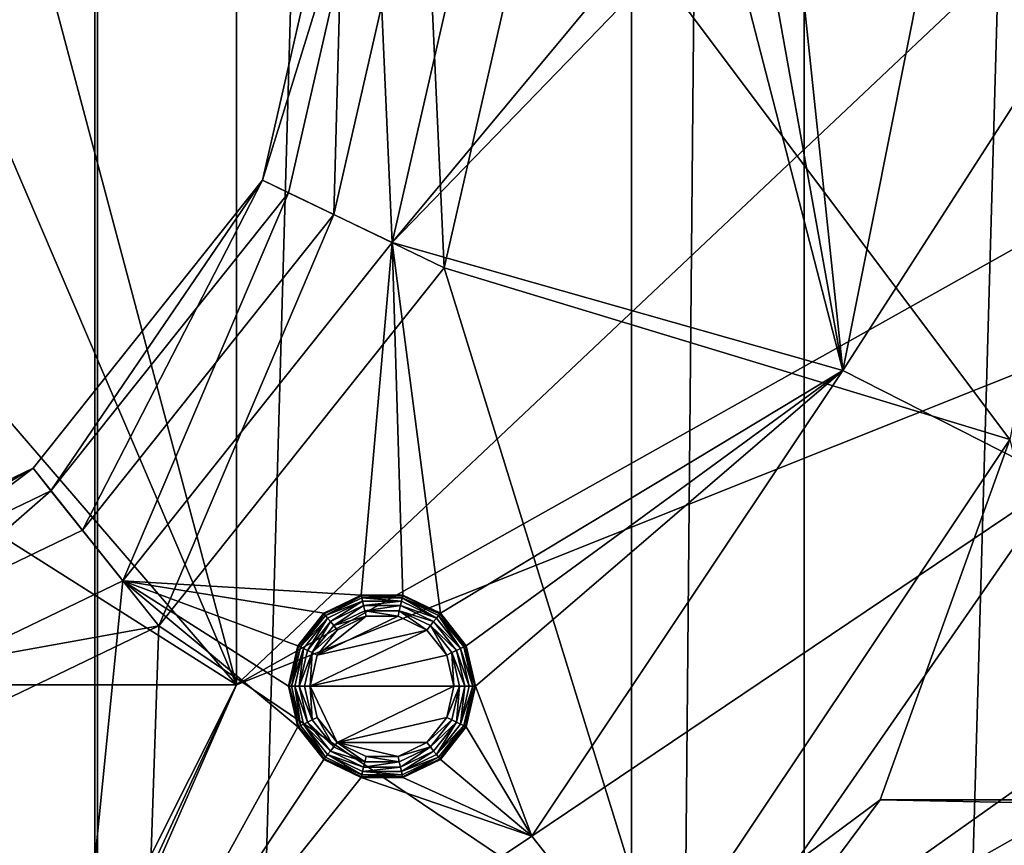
# Model space of a CAD drawing. Extents: x -3 to 104, y -79 to 161.
# Tile 87 of 203: x 18 to 25, y 41 to 47. Entities that reach past the tile are written whole.
import ezdxf

# ---------------------------------------------------------------- set-up
doc = ezdxf.new("R2010")
doc.units = 0
doc.header["$MEASUREMENT"] = 0

msp = doc.modelspace()

# ---------------------------------------------------------------- linework, layer by layer
for points in [[(17.620001, 0, -71.599998), (17.620001, 130, -71.599998), (18.82, 130, -71.599998)], [(18.82, 0, -71.599998), (17.620001, 0, -71.599998), (18.82, 130, -71.599998)], [(22.530001, 130, -10.3), (18.82, 0, -10.3), (18.82, 130, -10.3)], [(22.530001, 0, -10.3), (18.82, 0, -10.3), (22.530001, 130, -10.3)], [(18.82, 130, -10.3), (18.82, 0, -71.599998), (18.82, 130, -71.599998)], [(18.82, 0, -10.3), (18.82, 0, -71.599998), (18.82, 130, -10.3)], [(22.530001, 0, -71.599998), (22.530001, 130, -71.599998), (23.73, 130, -71.599998)], [(23.73, 0, -71.599998), (22.530001, 0, -71.599998), (23.73, 130, -71.599998)], [(22.530001, 130, -71.599998), (22.530001, 0, -10.3), (22.530001, 130, -10.3)], [(22.530001, 0, -71.599998), (22.530001, 0, -10.3), (22.530001, 130, -71.599998)], [(27.440001, 130, -10.3), (23.73, 0, -10.3), (23.73, 130, -10.3)], [(27.440001, 0, -10.3), (23.73, 0, -10.3), (27.440001, 130, -10.3)], [(23.73, 130, -10.3), (23.73, 0, -71.599998), (23.73, 130, -71.599998)], [(23.73, 0, -10.3), (23.73, 0, -71.599998), (23.73, 130, -10.3)], [(36.471001, 29.076, 0.1), (15.471, 126.727997, 0.1), (36.471001, 116.879997, 0.1)], [(15.471, 19.228001, 0.1), (15.471, 126.727997, 0.1), (36.471001, 29.076, 0.1)], [(2.9217, 124.593002), (36.411301, 23.4326), (36.411301, 112.523003)], [(2.9217, 5.4074), (36.411301, 23.4326), (2.9217, 124.593002)], [(5.1713, 6.7213, -72.699997), (95.428703, 123.278999, -72.699997), (5.1713, 123.278999, -72.699997)], [(5.1713, 6.7213, -72.699997), (95.428703, 6.7213, -72.699997), (95.428703, 123.278999, -72.699997)], [(36.945, 29.2971, 18.9), (9.6776, 87.4431, 18.9), (8.9759, 87.105202, 18.9)], [(37.4501, 29.4324, 18.9), (9.6776, 87.4431, 18.9), (36.945, 29.2971, 18.9)], [(37.971001, 29.478001, 18.9), (9.6776, 87.4431, 18.9), (37.4501, 29.4324, 18.9)], [(37.971001, 29.478001, 18.9), (72.336403, 70.811302, 18.9), (9.6776, 87.4431, 18.9)], [(72.509804, 70.052002, 54.099998), (9.6776, 22.179501, 54.099998), (9.6776, 87.4431, 54.099998)], [(36.471001, 29.076, 18.9), (8.9759, 87.105202, 18.9), (8.9759, 22.517401, 18.9)], [(36.945, 29.2971, 18.9), (8.9759, 87.105202, 18.9), (36.471001, 29.076, 18.9)], [(72.509804, 70.052002, 54.099998), (10.1631, 21.570601, 54.099998), (9.6776, 22.179501, 54.099998)], [(72.509804, 21.570601, 54.099998), (10.1631, 21.570601, 54.099998), (72.509804, 70.052002, 54.099998)], [(18.799999, 33.200001, -76.900002), (17.6, 33.200001, -76.900002), (18.799999, 64.400002, -76.900002)], [(18.799999, 64.400002, -76.900002), (17.6, 33.200001, -76.900002), (17.6, 64.400002, -76.900002)], [(38.599998, 64.400002, -74.699997), (38.599998, 33.200001, -74.699997), (18.799999, 64.400002, -74.699997)], [(38.599998, 33.200001, -74.699997), (18.799999, 33.200001, -74.699997), (18.799999, 64.400002, -74.699997)], [(18.799999, 33.200001, -76.900002), (18.799999, 64.400002, -76.900002), (18.799999, 33.200001, -74.699997)], [(18.799999, 33.200001, -74.699997), (18.799999, 64.400002, -76.900002), (18.799999, 64.400002, -74.699997)], [(19.7864, 42.311298, 62.200001), (19.7864, 54.311298, 62.200001), (18.186399, 48.311298, 62.200001)], [(19.7864, 42.311298, 55.700001), (28.586399, 50.611301, 55.700001), (19.7864, 54.311298, 55.700001)], [(19.7864, 54.311298, 62.200001), (19.7864, 42.311298, 62.200001), (19.7864, 54.311298, 55.700001)], [(19.7864, 42.311298, 62.200001), (19.7864, 42.311298, 55.700001), (19.7864, 54.311298, 55.700001)], [(10.3364, 20.8113, 55.700001), (72.336403, 20.8113, 55.700001), (40.586399, 50.611301, 55.700001)], [(10.3364, 20.8113, 55.700001), (40.586399, 50.611301, 55.700001), (19.7864, 42.311298, 55.700001)], [(19.7864, 42.311298, 55.700001), (40.586399, 50.611301, 55.700001), (34.586399, 50.611301, 55.700001)], [(19.7864, 42.311298, 55.700001), (34.586399, 50.611301, 55.700001), (28.586399, 50.611301, 55.700001)], [(19.7864, 42.311298, 62.200001), (18.186399, 48.311298, 62.200001), (17.849701, 46.836102, 62.200001)], [(20.4625, 45.577801, 67.650002), (19.966999, 45.816502, 67.650002), (20.5364, 48.311298, 67.650002)], [(20.5364, 48.311298, 67.650002), (19.966999, 45.816502, 67.650002), (20.5364, 48.311298, 68.900002)], [(20.5364, 48.311298, 68.900002), (19.966999, 45.816502, 67.650002), (19.966999, 45.816502, 68.900002)], [(19.966999, 45.816502, 68.900002), (20.1472, 45.729698, 68.900002), (20.736401, 48.311298, 68.900002)], [(19.966999, 45.816502, 68.900002), (20.736401, 48.311298, 68.900002), (20.5364, 48.311298, 68.900002)], [(20.868, 45.382599, 68.099998), (20.736401, 48.311298, 68.900002), (20.1472, 45.729698, 68.900002)], [(21.086399, 48.311298, 67.650002), (21.229, 45.208698, 66.050003), (20.4625, 45.577801, 67.650002)], [(20.4625, 45.577801, 67.650002), (20.5364, 48.311298, 67.650002), (21.086399, 48.311298, 67.650002)], [(20.868, 45.382599, 68.099998), (21.5364, 48.311298, 68.099998), (20.736401, 48.311298, 68.900002)], [(20.868, 45.382599, 68.099998), (22.9279, 47.861801, 68.099998), (21.5364, 48.311298, 68.099998)], [(21.937201, 48.311298, 66.050003), (21.229, 45.208698, 66.050003), (21.086399, 48.311298, 67.650002)], [(25.1595, 44.014702, 66.050003), (21.229, 45.208698, 66.050003), (21.937201, 48.311298, 66.050003)], [(26.014099, 48.311298, 66.050003), (25.1595, 44.014702, 66.050003), (21.937201, 48.311298, 66.050003)], [(23.9988, 44.495399, 68.099998), (24.7579, 48.311298, 68.099998), (23.645, 47.861801, 68.099998)], [(23.9988, 44.495399, 68.099998), (26.4512, 48.311298, 71.426903), (24.7579, 48.311298, 68.099998)], [(25.507299, 43.728401, 71.412003), (26.4512, 48.311298, 71.426903), (23.9988, 44.495399, 68.099998)], [(20.868, 45.382599, 68.099998), (23.158501, 47.750702, 68.099998), (22.9279, 47.861801, 68.099998)], [(23.9988, 44.495399, 68.099998), (23.645, 47.861801, 68.099998), (23.4144, 47.750702, 68.099998)], [(20.868, 45.382599, 68.099998), (23.9988, 44.495399, 68.099998), (23.158501, 47.750702, 68.099998)], [(23.9988, 44.495399, 68.099998), (23.4144, 47.750702, 68.099998), (23.158501, 47.750702, 68.099998)], [(19.7864, 42.311298, 62.200001), (17.849701, 46.836102, 62.200001), (16.9063, 45.653099, 62.200001)], [(18.714399, 43.385799, 67.650002), (18.3715, 43.8158, 67.650002), (19.966999, 45.816502, 67.650002)], [(19.966999, 45.816502, 68.900002), (18.3715, 43.8158, 67.650002), (18.3715, 43.8158, 68.900002)], [(19.966999, 45.816502, 67.650002), (18.3715, 43.8158, 67.650002), (19.966999, 45.816502, 68.900002)], [(18.496201, 43.659401, 68.900002), (19.966999, 45.816502, 68.900002), (18.3715, 43.8158, 68.900002)], [(18.496201, 43.659401, 68.900002), (20.1472, 45.729698, 68.900002), (19.966999, 45.816502, 68.900002)], [(18.714399, 43.385799, 67.650002), (19.966999, 45.816502, 67.650002), (20.4625, 45.577801, 67.650002)], [(18.995001, 43.033901, 68.099998), (20.1472, 45.729698, 68.900002), (18.496201, 43.659401, 68.900002)], [(18.995001, 43.033901, 68.099998), (20.868, 45.382599, 68.099998), (20.1472, 45.729698, 68.900002)], [(15.543, 44.996601, 62.200001), (19.7864, 42.311298, 62.200001), (16.9063, 45.653099, 62.200001)], [(20.4625, 45.577801, 67.650002), (19.2449, 42.7206, 66.050003), (18.714399, 43.385799, 67.650002)], [(21.229, 45.208698, 66.050003), (19.2449, 42.7206, 66.050003), (20.4625, 45.577801, 67.650002)], [(18.995001, 43.033901, 68.099998), (20.652201, 42.934601, 68.099998), (20.868, 45.382599, 68.099998)], [(20.652201, 42.934601, 68.099998), (20.9415, 42.934601, 68.099998), (20.868, 45.382599, 68.099998)], [(21.202101, 42.809101, 68.099998), (23.9988, 44.495399, 68.099998), (20.868, 45.382599, 68.099998)], [(20.9415, 42.934601, 68.099998), (21.202101, 42.809101, 68.099998), (20.868, 45.382599, 68.099998)], [(22.725599, 40.372101, 66.050003), (19.2449, 42.7206, 66.050003), (21.229, 45.208698, 66.050003)], [(25.1595, 44.014702, 66.050003), (22.725599, 40.372101, 66.050003), (21.229, 45.208698, 66.050003)], [(9.7864, 42.311298, 62.200001), (19.7864, 42.311298, 62.200001), (15.543, 44.996601, 62.200001)], [(21.3825, 42.582901, 68.099998), (23.9988, 44.495399, 68.099998), (21.202101, 42.809101, 68.099998)], [(21.446899, 42.3009, 68.099998), (23.9988, 44.495399, 68.099998), (21.3825, 42.582901, 68.099998)], [(21.837299, 41.260399, 68.099998), (23.9988, 44.495399, 68.099998), (21.446899, 42.3009, 68.099998)], [(21.837299, 41.260399, 68.099998), (25.507299, 43.728401, 71.412003), (23.9988, 44.495399, 68.099998)], [(25.1595, 44.014702, 66.050003), (24.259199, 41.511299, 66.900002), (22.725599, 40.372101, 66.050003)], [(25.771, 41.511299, 69.369301), (24.259199, 41.511299, 66.900002), (25.1595, 44.014702, 66.050003)], [(18.3715, 43.8158, 67.650002), (16.188299, 42.1693, 67.650002), (16.065901, 42.705502, 67.650002)], [(18.3715, 43.8158, 68.900002), (16.065901, 42.705502, 67.650002), (16.065901, 42.705502, 68.900002)], [(18.3715, 43.8158, 67.650002), (16.065901, 42.705502, 67.650002), (18.3715, 43.8158, 68.900002)], [(16.110399, 42.510502, 68.900002), (18.3715, 43.8158, 68.900002), (16.065901, 42.705502, 68.900002)], [(16.110399, 42.510502, 68.900002), (18.496201, 43.659401, 68.900002), (18.3715, 43.8158, 68.900002)], [(18.714399, 43.385799, 67.650002), (16.188299, 42.1693, 67.650002), (18.3715, 43.8158, 67.650002)], [(22.8792, 39.9408, 71.378899), (25.507299, 43.728401, 71.412003), (21.837299, 41.260399, 68.099998)], [(22.8792, 39.9408, 71.378899), (27.497299, 43.209202, 71.438904), (25.507299, 43.728401, 71.412003)], [(16.2885, 41.730499, 68.099998), (18.496201, 43.659401, 68.900002), (16.110399, 42.510502, 68.900002)], [(16.2885, 41.730499, 68.099998), (18.995001, 43.033901, 68.099998), (18.496201, 43.659401, 68.900002)], [(19.2449, 42.7206, 66.050003), (16.188299, 42.1693, 67.650002), (18.714399, 43.385799, 67.650002)], [(22.8792, 39.9408, 71.378899), (28.3284, 43.0173, 71.447502), (27.497299, 43.209202, 71.438904)], [(18.602301, 39.0989, 68.099998), (18.995001, 43.033901, 68.099998), (16.2885, 41.730499, 68.099998)], [(18.602301, 39.0989, 68.099998), (20.211201, 42.018902, 68.099998), (18.995001, 43.033901, 68.099998)], [(18.995001, 43.033901, 68.099998), (20.211201, 42.018902, 68.099998), (20.1469, 42.3009, 68.099998)], [(18.995001, 43.033901, 68.099998), (20.1469, 42.3009, 68.099998), (20.211201, 42.582901, 68.099998)], [(18.995001, 43.033901, 68.099998), (20.211201, 42.582901, 68.099998), (20.3916, 42.809101, 68.099998)], [(18.995001, 43.033901, 68.099998), (20.3916, 42.809101, 68.099998), (20.652201, 42.934601, 68.099998)], [(22.879101, 37.696899, 71.380798), (48.506401, 13.8113, 71.459702), (43.6534, 43.0173, 71.490601)], [(22.879101, 37.696899, 71.380798), (43.6534, 43.0173, 71.490601), (28.3284, 43.0173, 71.447502)], [(22.879101, 37.696899, 71.380798), (28.3284, 43.0173, 71.447502), (22.8792, 39.9408, 71.378899)], [(20.652201, 42.934601, 68.099998), (20.3916, 42.809101, 68.25), (20.652201, 42.934601, 68.25)], [(20.652201, 42.934601, 68.099998), (20.3916, 42.809101, 68.099998), (20.3916, 42.809101, 68.25)], [(20.3948, 42.805099, 68.288803), (20.652201, 42.934601, 68.25), (20.3916, 42.809101, 68.25)], [(20.3948, 42.805099, 68.288803), (20.6534, 42.9296, 68.288803), (20.652201, 42.934601, 68.25)], [(20.4041, 42.7934, 68.324997), (20.6534, 42.9296, 68.288803), (20.3948, 42.805099, 68.288803)], [(20.4041, 42.7934, 68.324997), (20.6567, 42.915001, 68.324997), (20.6534, 42.9296, 68.288803)], [(20.4041, 42.7934, 68.324997), (20.662001, 42.8918, 68.356102), (20.6567, 42.915001, 68.324997)], [(20.9415, 42.934601, 68.099998), (20.652201, 42.934601, 68.25), (20.9415, 42.934601, 68.25)], [(20.9415, 42.934601, 68.099998), (20.652201, 42.934601, 68.099998), (20.652201, 42.934601, 68.25)], [(20.6534, 42.9296, 68.288803), (20.9415, 42.934601, 68.25), (20.652201, 42.934601, 68.25)], [(20.6534, 42.9296, 68.288803), (20.940399, 42.9296, 68.288803), (20.9415, 42.934601, 68.25)], [(20.6567, 42.915001, 68.324997), (20.940399, 42.9296, 68.288803), (20.6534, 42.9296, 68.288803)], [(20.6567, 42.915001, 68.324997), (20.937, 42.915001, 68.324997), (20.940399, 42.9296, 68.288803)], [(20.6567, 42.915001, 68.324997), (20.662001, 42.8918, 68.356102), (20.9317, 42.8918, 68.356102)], [(20.6567, 42.915001, 68.324997), (20.9317, 42.8918, 68.356102), (20.937, 42.915001, 68.324997)], [(20.937, 42.915001, 68.324997), (20.9317, 42.8918, 68.356102), (21.1747, 42.7747, 68.356102)], [(20.937, 42.915001, 68.324997), (21.1989, 42.805099, 68.288803), (20.940399, 42.9296, 68.288803)], [(20.937, 42.915001, 68.324997), (21.1747, 42.7747, 68.356102), (21.1896, 42.7934, 68.324997)], [(20.937, 42.915001, 68.324997), (21.1896, 42.7934, 68.324997), (21.1989, 42.805099, 68.288803)], [(20.940399, 42.9296, 68.288803), (21.202101, 42.809101, 68.25), (20.9415, 42.934601, 68.25)], [(20.940399, 42.9296, 68.288803), (21.1989, 42.805099, 68.288803), (21.202101, 42.809101, 68.25)], [(21.202101, 42.809101, 68.099998), (20.9415, 42.934601, 68.25), (21.202101, 42.809101, 68.25)], [(21.202101, 42.809101, 68.099998), (20.9415, 42.934601, 68.099998), (20.9415, 42.934601, 68.25)], [(20.4041, 42.7934, 68.324997), (20.419001, 42.7747, 68.356102), (20.662001, 42.8918, 68.356102)], [(20.438299, 42.7505, 68.379898), (20.662001, 42.8918, 68.356102), (20.419001, 42.7747, 68.356102)], [(20.438299, 42.7505, 68.379898), (20.6689, 42.8615, 68.379898), (20.662001, 42.8918, 68.356102)], [(20.460899, 42.722198, 68.394897), (20.6689, 42.8615, 68.379898), (20.438299, 42.7505, 68.379898)], [(20.460899, 42.722198, 68.394897), (20.677, 42.826199, 68.394897), (20.6689, 42.8615, 68.379898)], [(20.6689, 42.8615, 68.379898), (20.9317, 42.8918, 68.356102), (20.662001, 42.8918, 68.356102)], [(20.6689, 42.8615, 68.379898), (20.924801, 42.8615, 68.379898), (20.9317, 42.8918, 68.356102)], [(20.677, 42.826199, 68.394897), (20.924801, 42.8615, 68.379898), (20.6689, 42.8615, 68.379898)], [(20.677, 42.826199, 68.394897), (20.9168, 42.826199, 68.394897), (20.924801, 42.8615, 68.379898)], [(20.9168, 42.826199, 68.394897), (21.155399, 42.7505, 68.379898), (20.924801, 42.8615, 68.379898)], [(20.924801, 42.8615, 68.379898), (21.1747, 42.7747, 68.356102), (20.9317, 42.8918, 68.356102)], [(20.924801, 42.8615, 68.379898), (21.155399, 42.7505, 68.379898), (21.1747, 42.7747, 68.356102)], [(20.3916, 42.809101, 68.099998), (20.211201, 42.582901, 68.25), (20.3916, 42.809101, 68.25)], [(20.3916, 42.809101, 68.099998), (20.211201, 42.582901, 68.099998), (20.211201, 42.582901, 68.25)], [(20.215799, 42.5807, 68.288803), (20.3916, 42.809101, 68.25), (20.211201, 42.582901, 68.25)], [(20.215799, 42.5807, 68.288803), (20.3948, 42.805099, 68.288803), (20.3916, 42.809101, 68.25)], [(20.2293, 42.5742, 68.324997), (20.3948, 42.805099, 68.288803), (20.215799, 42.5807, 68.288803)], [(20.2293, 42.5742, 68.324997), (20.4041, 42.7934, 68.324997), (20.3948, 42.805099, 68.288803)], [(20.2293, 42.5742, 68.324997), (20.419001, 42.7747, 68.356102), (20.4041, 42.7934, 68.324997)], [(20.2293, 42.5742, 68.324997), (20.250799, 42.5639, 68.356102), (20.419001, 42.7747, 68.356102)], [(20.278799, 42.5504, 68.379898), (20.419001, 42.7747, 68.356102), (20.250799, 42.5639, 68.356102)], [(20.278799, 42.5504, 68.379898), (20.438299, 42.7505, 68.379898), (20.419001, 42.7747, 68.356102)], [(20.346399, 42.517799, 68.400002), (21.108601, 42.691799, 68.400002), (20.9081, 42.788399, 68.400002)], [(20.346399, 42.517799, 68.400002), (20.9081, 42.788399, 68.400002), (20.6856, 42.788399, 68.400002)], [(20.346399, 42.517799, 68.400002), (20.6856, 42.788399, 68.400002), (20.4851, 42.691799, 68.400002)], [(20.460899, 42.722198, 68.394897), (20.6856, 42.788399, 68.400002), (20.677, 42.826199, 68.394897)], [(20.460899, 42.722198, 68.394897), (20.4851, 42.691799, 68.400002), (20.6856, 42.788399, 68.400002)], [(20.677, 42.826199, 68.394897), (20.6856, 42.788399, 68.400002), (20.9081, 42.788399, 68.400002)], [(20.677, 42.826199, 68.394897), (20.9081, 42.788399, 68.400002), (20.9168, 42.826199, 68.394897)], [(20.9168, 42.826199, 68.394897), (20.9081, 42.788399, 68.400002), (21.108601, 42.691799, 68.400002)], [(20.9168, 42.826199, 68.394897), (21.108601, 42.691799, 68.400002), (21.132799, 42.722198, 68.394897)], [(20.9168, 42.826199, 68.394897), (21.132799, 42.722198, 68.394897), (21.155399, 42.7505, 68.379898)], [(21.155399, 42.7505, 68.379898), (21.342899, 42.5639, 68.356102), (21.1747, 42.7747, 68.356102)], [(21.1896, 42.7934, 68.324997), (21.1747, 42.7747, 68.356102), (21.342899, 42.5639, 68.356102)], [(21.1896, 42.7934, 68.324997), (21.377899, 42.5807, 68.288803), (21.1989, 42.805099, 68.288803)], [(21.1896, 42.7934, 68.324997), (21.364401, 42.5742, 68.324997), (21.377899, 42.5807, 68.288803)], [(21.1896, 42.7934, 68.324997), (21.342899, 42.5639, 68.356102), (21.364401, 42.5742, 68.324997)], [(21.1989, 42.805099, 68.288803), (21.3825, 42.582901, 68.25), (21.202101, 42.809101, 68.25)], [(21.1989, 42.805099, 68.288803), (21.377899, 42.5807, 68.288803), (21.3825, 42.582901, 68.25)], [(21.3825, 42.582901, 68.099998), (21.202101, 42.809101, 68.25), (21.3825, 42.582901, 68.25)], [(21.3825, 42.582901, 68.099998), (21.202101, 42.809101, 68.099998), (21.202101, 42.809101, 68.25)], [(19.2449, 42.7206, 66.050003), (16.3776, 41.339901, 66.050003), (16.188299, 42.1693, 67.650002)], [(19.2449, 42.7206, 66.050003), (19.083099, 37.938301, 66.050003), (16.3776, 41.339901, 66.050003)], [(22.725599, 40.372101, 66.050003), (19.083099, 37.938301, 66.050003), (19.2449, 42.7206, 66.050003)], [(20.311399, 42.534698, 68.394897), (20.438299, 42.7505, 68.379898), (20.278799, 42.5504, 68.379898)], [(20.311399, 42.534698, 68.394897), (20.460899, 42.722198, 68.394897), (20.438299, 42.7505, 68.379898)], [(20.311399, 42.534698, 68.394897), (20.4851, 42.691799, 68.400002), (20.460899, 42.722198, 68.394897)], [(21.132799, 42.722198, 68.394897), (21.108601, 42.691799, 68.400002), (21.247299, 42.517799, 68.400002)], [(21.132799, 42.722198, 68.394897), (21.314899, 42.5504, 68.379898), (21.155399, 42.7505, 68.379898)], [(21.132799, 42.722198, 68.394897), (21.282301, 42.534698, 68.394897), (21.314899, 42.5504, 68.379898)], [(21.132799, 42.722198, 68.394897), (21.247299, 42.517799, 68.400002), (21.282301, 42.534698, 68.394897)], [(21.155399, 42.7505, 68.379898), (21.314899, 42.5504, 68.379898), (21.342899, 42.5639, 68.356102)], [(20.2969, 42.3009, 68.400002), (21.247299, 42.517799, 68.400002), (21.108601, 42.691799, 68.400002)], [(20.2969, 42.3009, 68.400002), (21.108601, 42.691799, 68.400002), (20.346399, 42.517799, 68.400002)], [(20.311399, 42.534698, 68.394897), (20.346399, 42.517799, 68.400002), (20.4851, 42.691799, 68.400002)], [(20.211201, 42.582901, 68.099998), (20.1469, 42.3009, 68.099998), (20.1469, 42.3009, 68.25)], [(20.211201, 42.582901, 68.099998), (20.1469, 42.3009, 68.25), (20.211201, 42.582901, 68.25)], [(20.152, 42.3009, 68.288803), (20.211201, 42.582901, 68.25), (20.1469, 42.3009, 68.25)], [(20.215799, 42.5807, 68.288803), (20.211201, 42.582901, 68.25), (20.152, 42.3009, 68.288803)], [(20.2293, 42.5742, 68.324997), (20.215799, 42.5807, 68.288803), (20.152, 42.3009, 68.288803)], [(20.2293, 42.5742, 68.324997), (20.152, 42.3009, 68.288803), (20.166901, 42.3009, 68.324997)], [(20.2293, 42.5742, 68.324997), (20.166901, 42.3009, 68.324997), (20.250799, 42.5639, 68.356102)], [(20.1908, 42.3009, 68.356102), (20.250799, 42.5639, 68.356102), (20.166901, 42.3009, 68.324997)], [(20.221901, 42.3009, 68.379898), (20.250799, 42.5639, 68.356102), (20.1908, 42.3009, 68.356102)], [(20.278799, 42.5504, 68.379898), (20.250799, 42.5639, 68.356102), (20.221901, 42.3009, 68.379898)], [(21.314899, 42.5504, 68.379898), (21.402901, 42.3009, 68.356102), (21.342899, 42.5639, 68.356102)], [(21.364401, 42.5742, 68.324997), (21.342899, 42.5639, 68.356102), (21.4268, 42.3009, 68.324997)], [(21.342899, 42.5639, 68.356102), (21.402901, 42.3009, 68.356102), (21.4268, 42.3009, 68.324997)], [(21.364401, 42.5742, 68.324997), (21.4417, 42.3009, 68.288803), (21.377899, 42.5807, 68.288803)], [(21.364401, 42.5742, 68.324997), (21.4268, 42.3009, 68.324997), (21.4417, 42.3009, 68.288803)], [(21.377899, 42.5807, 68.288803), (21.446899, 42.3009, 68.25), (21.3825, 42.582901, 68.25)], [(21.377899, 42.5807, 68.288803), (21.4417, 42.3009, 68.288803), (21.446899, 42.3009, 68.25)], [(21.446899, 42.3009, 68.099998), (21.3825, 42.582901, 68.25), (21.446899, 42.3009, 68.25)], [(21.446899, 42.3009, 68.099998), (21.3825, 42.582901, 68.099998), (21.3825, 42.582901, 68.25)], [(20.311399, 42.534698, 68.394897), (20.278799, 42.5504, 68.379898), (20.221901, 42.3009, 68.379898)], [(20.311399, 42.534698, 68.394897), (20.221901, 42.3009, 68.379898), (20.257999, 42.3009, 68.394897)], [(20.311399, 42.534698, 68.394897), (20.257999, 42.3009, 68.394897), (20.2969, 42.3009, 68.400002)], [(20.311399, 42.534698, 68.394897), (20.2969, 42.3009, 68.400002), (20.346399, 42.517799, 68.400002)], [(20.2969, 42.3009, 68.400002), (21.2969, 42.3009, 68.400002), (21.247299, 42.517799, 68.400002)], [(21.282301, 42.534698, 68.394897), (21.247299, 42.517799, 68.400002), (21.2969, 42.3009, 68.400002)], [(21.282301, 42.534698, 68.394897), (21.371901, 42.3009, 68.379898), (21.314899, 42.5504, 68.379898)], [(21.282301, 42.534698, 68.394897), (21.335699, 42.3009, 68.394897), (21.371901, 42.3009, 68.379898)], [(21.282301, 42.534698, 68.394897), (21.2969, 42.3009, 68.400002), (21.335699, 42.3009, 68.394897)], [(21.314899, 42.5504, 68.379898), (21.371901, 42.3009, 68.379898), (21.402901, 42.3009, 68.356102)], [(9.6776, 22.179501, 55.700001), (19.7864, 42.311298, 55.700001), (9.7864, 42.311298, 55.700001)], [(10.1631, 21.570601, 55.700001), (19.7864, 42.311298, 55.700001), (9.6776, 22.179501, 55.700001)], [(19.7864, 42.311298, 55.700001), (9.7864, 42.311298, 62.200001), (9.7864, 42.311298, 55.700001)], [(19.7864, 42.311298, 62.200001), (9.7864, 42.311298, 62.200001), (19.7864, 42.311298, 55.700001)], [(10.3364, 20.8113, 55.700001), (19.7864, 42.311298, 55.700001), (10.1631, 21.570601, 55.700001)], [(20.215799, 42.021099, 68.288803), (20.152, 42.3009, 68.288803), (20.1469, 42.3009, 68.25)], [(20.215799, 42.021099, 68.288803), (20.1469, 42.3009, 68.25), (20.211201, 42.018902, 68.25)], [(20.1469, 42.3009, 68.099998), (20.211201, 42.018902, 68.25), (20.1469, 42.3009, 68.25)], [(20.1469, 42.3009, 68.099998), (20.211201, 42.018902, 68.099998), (20.211201, 42.018902, 68.25)], [(20.2293, 42.027599, 68.324997), (20.166901, 42.3009, 68.324997), (20.152, 42.3009, 68.288803)], [(20.2293, 42.027599, 68.324997), (20.152, 42.3009, 68.288803), (20.215799, 42.021099, 68.288803)], [(20.2293, 42.027599, 68.324997), (20.1908, 42.3009, 68.356102), (20.166901, 42.3009, 68.324997)], [(20.2293, 42.027599, 68.324997), (20.250799, 42.037899, 68.356102), (20.1908, 42.3009, 68.356102)], [(20.278799, 42.051399, 68.379898), (20.221901, 42.3009, 68.379898), (20.1908, 42.3009, 68.356102)], [(20.278799, 42.051399, 68.379898), (20.1908, 42.3009, 68.356102), (20.250799, 42.037899, 68.356102)], [(20.311399, 42.067101, 68.394897), (20.257999, 42.3009, 68.394897), (20.221901, 42.3009, 68.379898)], [(20.311399, 42.067101, 68.394897), (20.221901, 42.3009, 68.379898), (20.278799, 42.051399, 68.379898)], [(20.311399, 42.067101, 68.394897), (20.2969, 42.3009, 68.400002), (20.257999, 42.3009, 68.394897)], [(20.311399, 42.067101, 68.394897), (20.346399, 42.084, 68.400002), (20.2969, 42.3009, 68.400002)], [(20.4851, 41.91, 68.400002), (20.2969, 42.3009, 68.400002), (20.346399, 42.084, 68.400002)], [(20.4851, 41.91, 68.400002), (21.2969, 42.3009, 68.400002), (20.2969, 42.3009, 68.400002)], [(20.4851, 41.91, 68.400002), (21.247299, 42.084, 68.400002), (21.2969, 42.3009, 68.400002)], [(21.2969, 42.3009, 68.400002), (21.247299, 42.084, 68.400002), (21.335699, 42.3009, 68.394897)], [(21.282301, 42.067101, 68.394897), (21.335699, 42.3009, 68.394897), (21.247299, 42.084, 68.400002)], [(21.282301, 42.067101, 68.394897), (21.314899, 42.051399, 68.379898), (21.335699, 42.3009, 68.394897)], [(21.314899, 42.051399, 68.379898), (21.371901, 42.3009, 68.379898), (21.335699, 42.3009, 68.394897)], [(21.314899, 42.051399, 68.379898), (21.342899, 42.037899, 68.356102), (21.371901, 42.3009, 68.379898)], [(21.402901, 42.3009, 68.356102), (21.342899, 42.037899, 68.356102), (21.4268, 42.3009, 68.324997)], [(21.364401, 42.027599, 68.324997), (21.4268, 42.3009, 68.324997), (21.342899, 42.037899, 68.356102)], [(21.371901, 42.3009, 68.379898), (21.342899, 42.037899, 68.356102), (21.402901, 42.3009, 68.356102)], [(21.364401, 42.027599, 68.324997), (21.4417, 42.3009, 68.288803), (21.4268, 42.3009, 68.324997)], [(21.364401, 42.027599, 68.324997), (21.377899, 42.021099, 68.288803), (21.4417, 42.3009, 68.288803)], [(21.377899, 42.021099, 68.288803), (21.446899, 42.3009, 68.25), (21.4417, 42.3009, 68.288803)], [(21.377899, 42.021099, 68.288803), (21.3825, 42.018902, 68.25), (21.446899, 42.3009, 68.25)], [(21.837299, 41.260399, 68.099998), (21.446899, 42.3009, 68.099998), (21.3825, 42.018902, 68.099998)], [(21.3825, 42.018902, 68.099998), (21.446899, 42.3009, 68.099998), (21.446899, 42.3009, 68.25)], [(21.3825, 42.018902, 68.099998), (21.446899, 42.3009, 68.25), (21.3825, 42.018902, 68.25)], [(20.460899, 41.879601, 68.394897), (20.346399, 42.084, 68.400002), (20.311399, 42.067101, 68.394897)], [(20.460899, 41.879601, 68.394897), (20.4851, 41.91, 68.400002), (20.346399, 42.084, 68.400002)], [(20.4851, 41.91, 68.400002), (21.108601, 41.91, 68.400002), (21.247299, 42.084, 68.400002)], [(21.282301, 42.067101, 68.394897), (21.247299, 42.084, 68.400002), (21.108601, 41.91, 68.400002)], [(18.602301, 39.0989, 68.099998), (20.3916, 41.792702, 68.099998), (20.211201, 42.018902, 68.099998)], [(20.3948, 41.7967, 68.288803), (20.215799, 42.021099, 68.288803), (20.211201, 42.018902, 68.25)], [(20.3948, 41.7967, 68.288803), (20.211201, 42.018902, 68.25), (20.3916, 41.792702, 68.25)], [(20.211201, 42.018902, 68.099998), (20.3916, 41.792702, 68.25), (20.211201, 42.018902, 68.25)], [(20.211201, 42.018902, 68.099998), (20.3916, 41.792702, 68.099998), (20.3916, 41.792702, 68.25)], [(20.4041, 41.808399, 68.324997), (20.2293, 42.027599, 68.324997), (20.215799, 42.021099, 68.288803)], [(20.4041, 41.808399, 68.324997), (20.215799, 42.021099, 68.288803), (20.3948, 41.7967, 68.288803)], [(20.4041, 41.808399, 68.324997), (20.250799, 42.037899, 68.356102), (20.2293, 42.027599, 68.324997)], [(20.438299, 41.851299, 68.379898), (20.278799, 42.051399, 68.379898), (20.250799, 42.037899, 68.356102)], [(20.4041, 41.808399, 68.324997), (20.419001, 41.827099, 68.356102), (20.250799, 42.037899, 68.356102)], [(20.438299, 41.851299, 68.379898), (20.250799, 42.037899, 68.356102), (20.419001, 41.827099, 68.356102)], [(20.460899, 41.879601, 68.394897), (20.311399, 42.067101, 68.394897), (20.278799, 42.051399, 68.379898)], [(20.460899, 41.879601, 68.394897), (20.278799, 42.051399, 68.379898), (20.438299, 41.851299, 68.379898)], [(21.282301, 42.067101, 68.394897), (21.108601, 41.91, 68.400002), (21.132799, 41.879601, 68.394897)], [(21.282301, 42.067101, 68.394897), (21.132799, 41.879601, 68.394897), (21.314899, 42.051399, 68.379898)], [(21.314899, 42.051399, 68.379898), (21.132799, 41.879601, 68.394897), (21.155399, 41.851299, 68.379898)], [(21.314899, 42.051399, 68.379898), (21.155399, 41.851299, 68.379898), (21.1747, 41.827099, 68.356102)], [(21.314899, 42.051399, 68.379898), (21.1747, 41.827099, 68.356102), (21.342899, 42.037899, 68.356102)], [(21.364401, 42.027599, 68.324997), (21.342899, 42.037899, 68.356102), (21.1747, 41.827099, 68.356102)], [(21.364401, 42.027599, 68.324997), (21.1747, 41.827099, 68.356102), (21.1896, 41.808399, 68.324997)], [(21.364401, 42.027599, 68.324997), (21.1896, 41.808399, 68.324997), (21.1989, 41.7967, 68.288803)], [(21.364401, 42.027599, 68.324997), (21.1989, 41.7967, 68.288803), (21.377899, 42.021099, 68.288803)], [(21.377899, 42.021099, 68.288803), (21.1989, 41.7967, 68.288803), (21.202101, 41.792702, 68.25)], [(21.377899, 42.021099, 68.288803), (21.202101, 41.792702, 68.25), (21.3825, 42.018902, 68.25)], [(21.202101, 41.792702, 68.099998), (21.837299, 41.260399, 68.099998), (21.3825, 42.018902, 68.099998)], [(21.202101, 41.792702, 68.099998), (21.3825, 42.018902, 68.25), (21.202101, 41.792702, 68.25)], [(21.202101, 41.792702, 68.099998), (21.3825, 42.018902, 68.099998), (21.3825, 42.018902, 68.25)], [(20.677, 41.7756, 68.394897), (20.460899, 41.879601, 68.394897), (20.438299, 41.851299, 68.379898)], [(20.677, 41.7756, 68.394897), (20.4851, 41.91, 68.400002), (20.460899, 41.879601, 68.394897)], [(20.677, 41.7756, 68.394897), (20.6856, 41.8134, 68.400002), (20.4851, 41.91, 68.400002)], [(20.4851, 41.91, 68.400002), (20.6856, 41.8134, 68.400002), (20.9081, 41.8134, 68.400002)], [(20.4851, 41.91, 68.400002), (20.9081, 41.8134, 68.400002), (21.108601, 41.91, 68.400002)], [(21.132799, 41.879601, 68.394897), (21.108601, 41.91, 68.400002), (20.9081, 41.8134, 68.400002)], [(21.132799, 41.879601, 68.394897), (20.9081, 41.8134, 68.400002), (20.9168, 41.7756, 68.394897)], [(21.132799, 41.879601, 68.394897), (20.9168, 41.7756, 68.394897), (20.924801, 41.740299, 68.379898)], [(21.132799, 41.879601, 68.394897), (20.924801, 41.740299, 68.379898), (21.155399, 41.851299, 68.379898)], [(20.6567, 41.686798, 68.324997), (20.4041, 41.808399, 68.324997), (20.3948, 41.7967, 68.288803)], [(20.6567, 41.686798, 68.324997), (20.419001, 41.827099, 68.356102), (20.4041, 41.808399, 68.324997)], [(20.6689, 41.740299, 68.379898), (20.438299, 41.851299, 68.379898), (20.419001, 41.827099, 68.356102)], [(20.6567, 41.686798, 68.324997), (20.662001, 41.709999, 68.356102), (20.419001, 41.827099, 68.356102)], [(20.6689, 41.740299, 68.379898), (20.419001, 41.827099, 68.356102), (20.662001, 41.709999, 68.356102)], [(20.677, 41.7756, 68.394897), (20.438299, 41.851299, 68.379898), (20.6689, 41.740299, 68.379898)], [(20.9168, 41.7756, 68.394897), (20.6856, 41.8134, 68.400002), (20.677, 41.7756, 68.394897)], [(20.9168, 41.7756, 68.394897), (20.9081, 41.8134, 68.400002), (20.6856, 41.8134, 68.400002)], [(21.155399, 41.851299, 68.379898), (20.924801, 41.740299, 68.379898), (20.9317, 41.709999, 68.356102)], [(21.155399, 41.851299, 68.379898), (20.9317, 41.709999, 68.356102), (21.1747, 41.827099, 68.356102)], [(21.1896, 41.808399, 68.324997), (21.1747, 41.827099, 68.356102), (20.9317, 41.709999, 68.356102)], [(21.1896, 41.808399, 68.324997), (20.9317, 41.709999, 68.356102), (20.937, 41.686798, 68.324997)], [(21.1896, 41.808399, 68.324997), (20.937, 41.686798, 68.324997), (20.940399, 41.672199, 68.288803)], [(21.1896, 41.808399, 68.324997), (20.940399, 41.672199, 68.288803), (21.1989, 41.7967, 68.288803)], [(18.602301, 39.0989, 68.099998), (20.652201, 41.667198, 68.099998), (20.3916, 41.792702, 68.099998)], [(20.6534, 41.672199, 68.288803), (20.3948, 41.7967, 68.288803), (20.3916, 41.792702, 68.25)], [(20.6534, 41.672199, 68.288803), (20.3916, 41.792702, 68.25), (20.652201, 41.667198, 68.25)], [(20.3916, 41.792702, 68.099998), (20.652201, 41.667198, 68.25), (20.3916, 41.792702, 68.25)], [(20.3916, 41.792702, 68.099998), (20.652201, 41.667198, 68.099998), (20.652201, 41.667198, 68.25)], [(20.6567, 41.686798, 68.324997), (20.3948, 41.7967, 68.288803), (20.6534, 41.672199, 68.288803)], [(20.924801, 41.740299, 68.379898), (20.662001, 41.709999, 68.356102), (20.9317, 41.709999, 68.356102)], [(20.924801, 41.740299, 68.379898), (20.6689, 41.740299, 68.379898), (20.662001, 41.709999, 68.356102)], [(20.9168, 41.7756, 68.394897), (20.677, 41.7756, 68.394897), (20.6689, 41.740299, 68.379898)], [(20.9168, 41.7756, 68.394897), (20.6689, 41.740299, 68.379898), (20.924801, 41.740299, 68.379898)], [(21.1989, 41.7967, 68.288803), (20.940399, 41.672199, 68.288803), (20.9415, 41.667198, 68.25)], [(21.1989, 41.7967, 68.288803), (20.9415, 41.667198, 68.25), (21.202101, 41.792702, 68.25)], [(20.9415, 41.667198, 68.099998), (21.837299, 41.260399, 68.099998), (21.202101, 41.792702, 68.099998)], [(20.9415, 41.667198, 68.099998), (21.202101, 41.792702, 68.25), (20.9415, 41.667198, 68.25)], [(20.9415, 41.667198, 68.099998), (21.202101, 41.792702, 68.099998), (21.202101, 41.792702, 68.25)], [(14.7864, 38.339901, 68.099998), (18.602301, 39.0989, 68.099998), (16.2885, 41.730499, 68.099998)], [(20.940399, 41.672199, 68.288803), (20.652201, 41.667198, 68.25), (20.9415, 41.667198, 68.25)], [(20.940399, 41.672199, 68.288803), (20.6534, 41.672199, 68.288803), (20.652201, 41.667198, 68.25)], [(20.937, 41.686798, 68.324997), (20.6534, 41.672199, 68.288803), (20.940399, 41.672199, 68.288803)], [(20.937, 41.686798, 68.324997), (20.6567, 41.686798, 68.324997), (20.6534, 41.672199, 68.288803)], [(20.937, 41.686798, 68.324997), (20.662001, 41.709999, 68.356102), (20.6567, 41.686798, 68.324997)], [(20.937, 41.686798, 68.324997), (20.9317, 41.709999, 68.356102), (20.662001, 41.709999, 68.356102)], [(18.602301, 39.0989, 68.099998), (21.837299, 41.260399, 68.099998), (20.652201, 41.667198, 68.099998)], [(20.652201, 41.667198, 68.099998), (21.837299, 41.260399, 68.099998), (20.9415, 41.667198, 68.099998)], [(20.652201, 41.667198, 68.099998), (20.9415, 41.667198, 68.25), (20.652201, 41.667198, 68.25)], [(20.652201, 41.667198, 68.099998), (20.9415, 41.667198, 68.099998), (20.9415, 41.667198, 68.25)], [(24.259199, 41.511299, 66.900002), (23.975599, 41.132599, 66.900002), (22.725599, 40.372101, 66.050003)], [(79.018898, 40.411301, 66.900002), (23.975599, 41.132599, 66.900002), (24.259199, 41.511299, 66.900002)], [(79.018898, 40.411301, 66.900002), (24.259199, 41.511299, 66.900002), (79.018898, 41.511299, 66.900002)], [(24.259199, 41.511299, 66.900002), (43.521, 41.511299, 69.441002), (61.269901, 41.511299, 69.225998)], [(24.259199, 41.511299, 66.900002), (61.269901, 41.511299, 69.225998), (79.018898, 41.511299, 66.900002)], [(25.771, 41.511299, 69.369301), (43.521, 41.511299, 69.441002), (24.259199, 41.511299, 66.900002)], [(19.083099, 37.938301, 66.050003), (14.7864, 37.083599, 66.050003), (16.3776, 41.339901, 66.050003)], [(18.602301, 39.0989, 68.099998), (22.8792, 39.9408, 71.378899), (21.837299, 41.260399, 68.099998)]]:
    msp.add_3dface(points)

doc.saveas('drawing.dxf')
